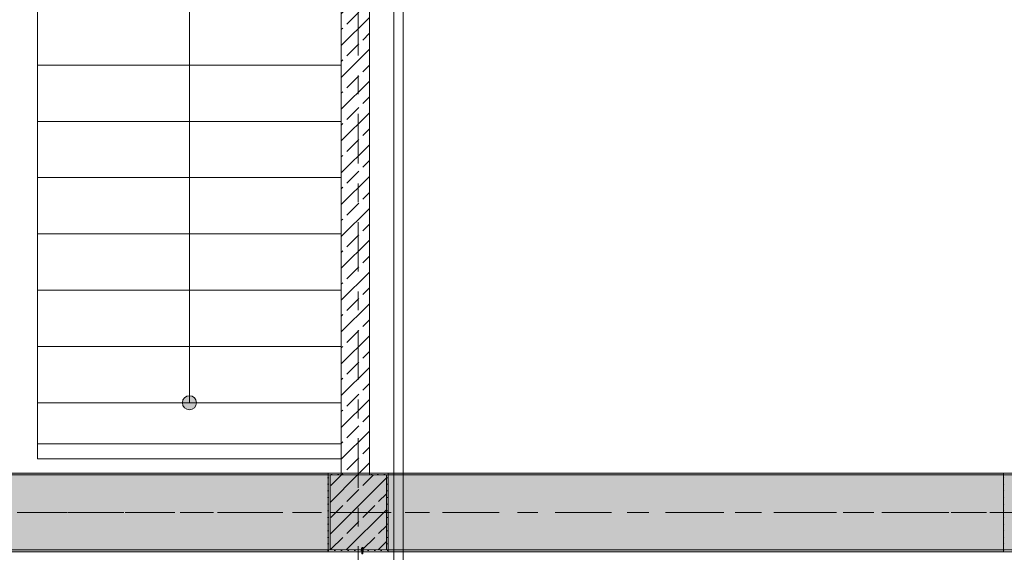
# Model space of a CAD drawing. Header units: metres. Extents: x -3.6 to 84.5, y -11 to 16.8.
# Tile 197 of 256: x 49.1 to 54.4, y 8.1 to 10.9. Entities that reach past the tile are written whole.
import ezdxf

# ---------------------------------------------------------------- set-up
doc = ezdxf.new("R2010")
doc.units = ezdxf.units.M
doc.header["$MEASUREMENT"] = 0
for name, pattern in [('Achse', [0.2, 0.1, -0.05, 0, -0.05]), ('Strichlinie doppelt', [0.546806, 0.264583, -0.105833, 0.070556, -0.105833]), ('Wipeout_Contour', [1, 0, -1])]:
    doc.linetypes.add(name, pattern=pattern)
for name, color, linetype in [('301 - Elemente.Linie', 7, 'Continuous'), ('302 - Elemente.Schraffur', 7, 'Continuous'), ('451 - Universal.Achsen Raster', 7, 'Continuous'), ('605 - Struktur.Wand Innen', 7, 'Continuous'), ('607 - Struktur.Stütze', 7, 'Continuous'), ('608 - Struktur.Träger', 7, 'Continuous'), ('610 - Struktur.Treppe_ Rampe', 7, 'Continuous')]:
    doc.layers.add(name, color=color, linetype=linetype)
pattern_1 = [(45, (0, 0), (-0.08485281, 0.08485281), []), (45, (-0.04243, 0.04243), (-0.08485281, 0.08485281), [0.09, -0.03])]
pattern_2 = [(45, (0, 0), (-0.01767767, 0.01767767), [0, -0.025])]

msp = doc.modelspace()

# ---------------------------------------------------------------- hatches: boundary and pattern name
at = {"layer": '607 - Struktur.Stütze', "linetype": 'Continuous', "lineweight": 0, "true_color": 0x000000}
h = msp.add_hatch(dxfattribs=at)
h.set_pattern_fill('Gips_0001', color=18, style=0, pattern_type=2)
h.set_pattern_definition(pattern_2)
h.paths.add_polyline_path([(54.37, 8.51), (54.37, 8.09), (54.69, 8.09), (54.69, 8.51)])
h.paths.add_polyline_path([(54.38, 8.1), (54.38, 8.5), (54.68, 8.5), (54.68, 8.1)], flags=0)
at = {"layer": '610 - Struktur.Treppe_ Rampe', "linetype": 'Continuous', "lineweight": 0, "true_color": 0x000000}
msp.add_hatch(color=18, dxfattribs=at).paths.add_polyline_path([(50.0675, 8.885, 1), (49.9925, 8.885, 1)])

# ---------------------------------------------------------------- linework, layer by layer
at = {"layer": '607 - Struktur.Stütze', "color": 7, "linetype": 'Continuous', "lineweight": 5, "flags": 128}
msp.add_lwpolyline([(54.37, 8.51), (54.37, 8.09), (54.69, 8.09), (54.69, 8.51)], close=True, dxfattribs=at)
at = {"layer": '608 - Struktur.Träger', "color": 7, "linetype": 'Continuous', "lineweight": 5}
for p, q in [((54.37, 8.51), (54.37, 8.5)), ((54.37, 8.1), (54.37, 8.09))]:
    msp.add_line(p, q, dxfattribs=at)
at = {"layer": '608 - Struktur.Träger', "color": 7, "linetype": 'Continuous', "lineweight": 13}
msp.add_line((54.69, 8.5), (54.37, 8.5), dxfattribs=at)
at = {"layer": '610 - Struktur.Treppe_ Rampe', "color": 7, "linetype": 'Continuous', "lineweight": 13}
for p, q in [((49.22, 11.885), (49.22, 8.885)), ((49.22, 8.885), (49.22, 8.585))]:
    msp.add_line(p, q, dxfattribs=at)
at = {"layer": '610 - Struktur.Treppe_ Rampe', "color": 7, "linetype": 'Continuous', "lineweight": 18}
for p, q in [((50.03, 9.185), (50.03, 11.885)), ((49.22, 10.985), (49.22, 10.685)), ((49.22, 10.685), (49.22, 10.385)), ((49.22, 10.385), (49.22, 10.085)), ((49.22, 10.085), (49.22, 9.785)), ((49.22, 9.785), (49.22, 9.485)), ((49.22, 9.485), (49.22, 9.185)), ((49.22, 9.185), (49.22, 8.885)), ((50.03, 8.885), (50.03, 9.185))]:
    msp.add_line(p, q, dxfattribs=at)
at = {"layer": '610 - Struktur.Treppe_ Rampe', "color": 7, "linetype": 'Continuous', "lineweight": 18, "flags": 128}
msp.add_lwpolyline([(50.0675, 8.885, 1), (49.9925, 8.885, 1)], format="xyb", close=True, dxfattribs=at)

# ---------------------------------------------------------------- wipeouts: each hides what was drawn before it
at = {"color": 254, "linetype": 'Wipeout_Contour', "lineweight": 0, "ltscale": 412.985686}
msp.add_wipeout([(50.785, 5.8275), (50.785, 5.505), (51.17, 5.505), (51.17, 13.445), (51.12, 13.445), (51.12, 5.555), (50.835, 5.555), (50.835, 5.8275)], dxfattribs=at).dxf.layer = '302 - Elemente.Schraffur'

# ---------------------------------------------------------------- next in the draw order: hatches: boundary and pattern name
at = {"layer": '301 - Elemente.Linie', "linetype": 'Continuous', "lineweight": 5}
for points in [[(50.9497, 8.0793, -0.339909), (50.9465, 8.0768), (50.9487, 8.0768, 0.133333), (50.9562, 8.0768), (50.9585, 8.0768, -0.339907), (50.9552, 8.0793), (50.9555, 8.0877), (50.9547, 8.0903), (50.9557, 8.0902), (50.9559, 8.0932), (50.9551, 8.0958), (50.9561, 8.0957), (50.9563, 8.0987), (50.9555, 8.1013), (50.9565, 8.1012), (50.9567, 8.1042), (50.9558, 8.1068), (50.9568, 8.1067), (50.957, 8.1092), (50.9565, 8.1127), (50.9551, 8.1128), (50.9531, 8.0838), (50.9519, 8.0838), (50.9499, 8.1128), (50.9485, 8.1127), (50.948, 8.1092), (50.9481, 8.1067), (50.9491, 8.1068), (50.9483, 8.1042), (50.9485, 8.1012), (50.9495, 8.1013), (50.9487, 8.0987), (50.9489, 8.0957), (50.9499, 8.0958), (50.9491, 8.0932), (50.9493, 8.0902), (50.9503, 8.0903), (50.9495, 8.0877)], [(50.9531, 8.0838), (50.9541, 8.0988), (50.9541, 8.1088), (50.9525, 8.1143), (50.9508, 8.1088), (50.9508, 8.0988), (50.9519, 8.0838)]]:
    msp.add_hatch(color=255, dxfattribs=at).paths.add_polyline_path(points)
at = {"layer": '605 - Struktur.Wand Innen', "linetype": 'Continuous', "lineweight": 0, "true_color": 0x000000}
h = msp.add_hatch(dxfattribs=at)
h.set_pattern_fill('Beton__Stahlbeton_0001', color=18, style=0, pattern_type=2)
h.set_pattern_definition(pattern_1)
h.paths.add_polyline_path([(50.84, 8.5), (50.99, 8.5), (50.99, 13), (50.84, 13)])
at = {"layer": '607 - Struktur.Stütze', "linetype": 'Continuous', "lineweight": 0, "true_color": 0x000000}
h = msp.add_hatch(dxfattribs=at)
h.set_pattern_fill('Gips_0001', color=18, style=0, pattern_type=2)
h.set_pattern_definition(pattern_2)
h.paths.add_polyline_path([(50.77, 8.09), (51.09, 8.09), (51.09, 8.51), (50.99, 8.51), (50.99, 8.5), (51.08, 8.5), (51.08, 8.1), (50.78, 8.1), (50.78, 8.5), (50.84, 8.5), (50.84, 8.51), (50.77, 8.51)])
h = msp.add_hatch(dxfattribs=at)
h.set_pattern_fill('Beton__Stahlbeton_0001', color=18, style=0, pattern_type=2)
h.set_pattern_definition(pattern_1)
h.paths.add_polyline_path([(50.78, 8.1), (51.08, 8.1), (51.08, 8.5), (50.78, 8.5)])
at = {"layer": '608 - Struktur.Träger', "linetype": 'Continuous', "lineweight": 0, "true_color": 0x000000}
h = msp.add_hatch(dxfattribs=at)
h.set_pattern_fill('Gips_0001', color=18, style=0, pattern_type=2)
h.set_pattern_definition(pattern_2)
h.paths.add_polyline_path([(50.77, 8.51), (47.49, 8.51), (47.49, 8.5), (50.77, 8.5)])
h = msp.add_hatch(dxfattribs=at)
h.set_pattern_fill('Gips_0001', color=18, style=0, pattern_type=2)
h.set_pattern_definition(pattern_2)
h.paths.add_polyline_path([(54.37, 8.51), (51.09, 8.51), (51.09, 8.5), (54.37, 8.5)])
h = msp.add_hatch(dxfattribs=at)
h.set_pattern_fill('Beton__Stahlbeton_0001', color=18, style=0, pattern_type=2)
h.set_pattern_definition(pattern_1)
h.paths.add_polyline_path([(0.69, 8.5), (0.38, 8.5), (0.38, 8.1), (0.69, 8.1), (7.57, 8.1), (7.89, 8.1), (11.17, 8.1), (11.49, 8.1), (14.77, 8.1), (15.09, 8.1), (18.37, 8.1), (18.69, 8.1), (25.57, 8.1), (25.89, 8.1), (32.77, 8.1), (33.09, 8.1), (39.97, 8.1), (40.29, 8.1), (47.17, 8.1), (47.49, 8.1), (50.77, 8.1), (51.09, 8.1), (54.37, 8.1), (54.69, 8.1), (61.57, 8.1), (61.88, 8.1), (61.88, 8.5), (61.57, 8.5), (58.08, 8.5), (58.03, 8.5), (54.69, 8.5), (54.37, 8.5), (51.09, 8.5), (50.77, 8.5), (47.49, 8.5), (47.17, 8.5), (43.8, 8.5), (43.65, 8.5), (40.29, 8.5), (39.97, 8.5), (36.59, 8.5), (36.4575, 8.5), (33.09, 8.5), (32.77, 8.5), (29.3875, 8.5), (29.255, 8.5), (25.89, 8.5), (25.57, 8.5), (22.25, 8.5), (22.03, 8.5), (18.69, 8.5), (18.37, 8.5), (15.09, 8.5), (14.77, 8.5), (11.49, 8.5), (11.17, 8.5), (7.89, 8.5), (7.57, 8.5)])
h = msp.add_hatch(dxfattribs=at)
h.set_pattern_fill('Gips_0001', color=18, style=0, pattern_type=2)
h.set_pattern_definition(pattern_2)
h.paths.add_polyline_path([(47.49, 8.1), (47.49, 8.09), (50.77, 8.09), (50.77, 8.1)])
h = msp.add_hatch(dxfattribs=at)
h.set_pattern_fill('Gips_0001', color=18, style=0, pattern_type=2)
h.set_pattern_definition(pattern_2)
h.paths.add_polyline_path([(51.09, 8.1), (51.09, 8.09), (54.37, 8.09), (54.37, 8.1)])

# ---------------------------------------------------------------- next in the draw order: linework, layer by layer
at = {"layer": '301 - Elemente.Linie', "color": 7, "linetype": 'Continuous', "lineweight": 9}
for p, q in [((50.9543, 8.1076), (50.9506, 8.1089)), ((50.9543, 8.1058), (50.9506, 8.1071)), ((50.9543, 8.1039), (50.9506, 8.1052)), ((50.9543, 8.1021), (50.9506, 8.1034)), ((50.9542, 8.1002), (50.9507, 8.1015)), ((50.9541, 8.0984), (50.9508, 8.0996)), ((50.954, 8.0966), (50.9509, 8.0977)), ((50.9539, 8.0948), (50.9511, 8.0958)), ((50.9537, 8.093), (50.9512, 8.0939)), ((50.9536, 8.0912), (50.9513, 8.092)), ((50.9535, 8.0894), (50.9515, 8.0901))]:
    msp.add_line(p, q, dxfattribs=at)
msp.add_lwpolyline([(50.9497, 8.0793), (50.9495, 8.0877), (50.9503, 8.0903), (50.9493, 8.0902), (50.9491, 8.0932), (50.9499, 8.0958), (50.9489, 8.0957), (50.9487, 8.0987), (50.9495, 8.1013), (50.9485, 8.1012), (50.9483, 8.1042), (50.9491, 8.1068), (50.9481, 8.1067), (50.948, 8.1092), (50.9485, 8.1127), (50.9499, 8.1128), (50.9519, 8.0838)], dxfattribs=at)
msp.add_lwpolyline([(50.9531, 8.0838), (50.9519, 8.0838), (50.9508, 8.0988), (50.9508, 8.1088), (50.9525, 8.1143), (50.9541, 8.1088), (50.9541, 8.0988)], close=True, dxfattribs=at)
msp.add_lwpolyline([(50.9531, 8.0838), (50.9551, 8.1128), (50.9565, 8.1127), (50.957, 8.1092), (50.9568, 8.1067), (50.9558, 8.1068), (50.9567, 8.1042), (50.9565, 8.1012), (50.9555, 8.1013), (50.9563, 8.0987), (50.9561, 8.0957), (50.9551, 8.0958), (50.9559, 8.0932), (50.9557, 8.0902), (50.9547, 8.0903), (50.9555, 8.0877), (50.9552, 8.0793, 0.339907)], format="xyb", dxfattribs=at)
at = {"layer": '302 - Elemente.Schraffur', "color": 7, "linetype": 'Continuous', "lineweight": 18}
msp.add_lwpolyline([(50.785, 5.8275), (50.835, 5.8275), (50.835, 5.555), (51.12, 5.555), (51.12, 13.445), (51.17, 13.445), (51.17, 5.505), (50.785, 5.505)], close=True, dxfattribs=at)
at = {"layer": '451 - Universal.Achsen Raster', "color": 160, "linetype": 'Strichlinie doppelt', "lineweight": 9, "true_color": 0x3232ff}
for p, q in [((50.93, -10.585), (50.93, 16.355)), ((64.935, 8.3), (-3.175, 8.3))]:
    msp.add_line(p, q, dxfattribs=at)
at = {"layer": '605 - Struktur.Wand Innen', "color": 7, "linetype": 'Continuous', "lineweight": 18, "flags": 128}
for points in [[(50.84, 13), (50.84, 8.5)], [(50.99, 8.5), (50.99, 13)]]:
    msp.add_lwpolyline(points, dxfattribs=at)
at = {"layer": '607 - Struktur.Stütze', "color": 7, "linetype": 'Continuous', "lineweight": 5, "flags": 128}
msp.add_lwpolyline([(50.84, 8.51), (50.77, 8.51), (50.77, 8.09), (51.09, 8.09), (51.09, 8.51), (50.99, 8.51)], dxfattribs=at)
at = {"layer": '607 - Struktur.Stütze', "color": 7, "linetype": 'Continuous', "lineweight": 13, "flags": 128}
msp.add_lwpolyline([(50.78, 8.1), (51.08, 8.1), (51.08, 8.5), (50.78, 8.5)], close=True, dxfattribs=at)
at = {"layer": '608 - Struktur.Träger', "color": 7, "linetype": 'Continuous', "lineweight": 13}
for p, q in [((0.38, 8.51), (61.88, 8.51)), ((50.77, 8.5), (47.49, 8.5)), ((51.09, 8.5), (50.77, 8.5)), ((54.37, 8.5), (51.09, 8.5)), ((0.38, 8.09), (61.88, 8.09))]:
    msp.add_line(p, q, dxfattribs=at)
at = {"layer": '608 - Struktur.Träger', "color": 7, "linetype": 'Continuous', "lineweight": 5}
for p, q in [((50.77, 8.51), (47.49, 8.51)), ((50.77, 8.51), (50.77, 8.5)), ((51.09, 8.51), (51.09, 8.5)), ((54.37, 8.51), (51.09, 8.51)), ((50.77, 8.09), (47.49, 8.09)), ((50.77, 8.1), (50.77, 8.09)), ((51.09, 8.1), (51.09, 8.09)), ((54.37, 8.09), (51.09, 8.09))]:
    msp.add_line(p, q, dxfattribs=at)
at = {"layer": '608 - Struktur.Träger', "color": 7, "linetype": 'Achse', "lineweight": 9}
msp.add_line((0.38, 8.3), (61.88, 8.3), dxfattribs=at)
at = {"layer": '608 - Struktur.Träger', "color": 7, "linetype": 'Continuous', "lineweight": 13, "flags": 128}
msp.add_lwpolyline([(61.88, 8.1), (61.57, 8.1), (54.69, 8.1), (54.37, 8.1), (51.09, 8.1), (50.77, 8.1), (47.49, 8.1), (47.17, 8.1), (40.29, 8.1), (39.97, 8.1), (33.09, 8.1), (32.77, 8.1), (25.89, 8.1), (25.57, 8.1), (18.69, 8.1), (18.37, 8.1), (15.09, 8.1), (14.77, 8.1), (11.49, 8.1), (11.17, 8.1), (7.89, 8.1), (7.57, 8.1), (0.69, 8.1), (0.38, 8.1)], dxfattribs=at)
at = {"layer": '610 - Struktur.Treppe_ Rampe', "color": 7, "linetype": 'Continuous', "lineweight": 13}
for p, q in [((50.84, 8.885), (50.84, 11.885)), ((50.84, 8.585), (50.84, 8.885)), ((49.22, 8.6656), (50.84, 8.6656)), ((49.22, 8.585), (50.84, 8.585))]:
    msp.add_line(p, q, dxfattribs=at)
at = {"layer": '610 - Struktur.Treppe_ Rampe', "color": 7, "linetype": 'Continuous', "lineweight": 18}
for p, q in [((50.84, 10.685), (50.84, 10.985)), ((50.84, 10.685), (49.22, 10.685)), ((49.22, 10.685), (50.84, 10.685)), ((50.84, 10.385), (50.84, 10.685)), ((50.84, 10.385), (49.22, 10.385)), ((49.22, 10.385), (50.84, 10.385)), ((50.84, 10.085), (50.84, 10.385)), ((50.84, 10.085), (49.22, 10.085)), ((49.22, 10.085), (50.84, 10.085)), ((50.84, 9.785), (50.84, 10.085)), ((50.84, 9.785), (49.22, 9.785)), ((49.22, 9.785), (50.84, 9.785)), ((50.84, 9.485), (50.84, 9.785)), ((50.84, 9.485), (49.22, 9.485)), ((49.22, 9.485), (50.84, 9.485)), ((50.84, 9.185), (50.84, 9.485)), ((50.84, 9.185), (49.22, 9.185)), ((49.22, 9.185), (50.84, 9.185)), ((50.84, 8.885), (50.84, 9.185)), ((49.22, 8.885), (50.84, 8.885))]:
    msp.add_line(p, q, dxfattribs=at)

doc.saveas('drawing.dxf')
